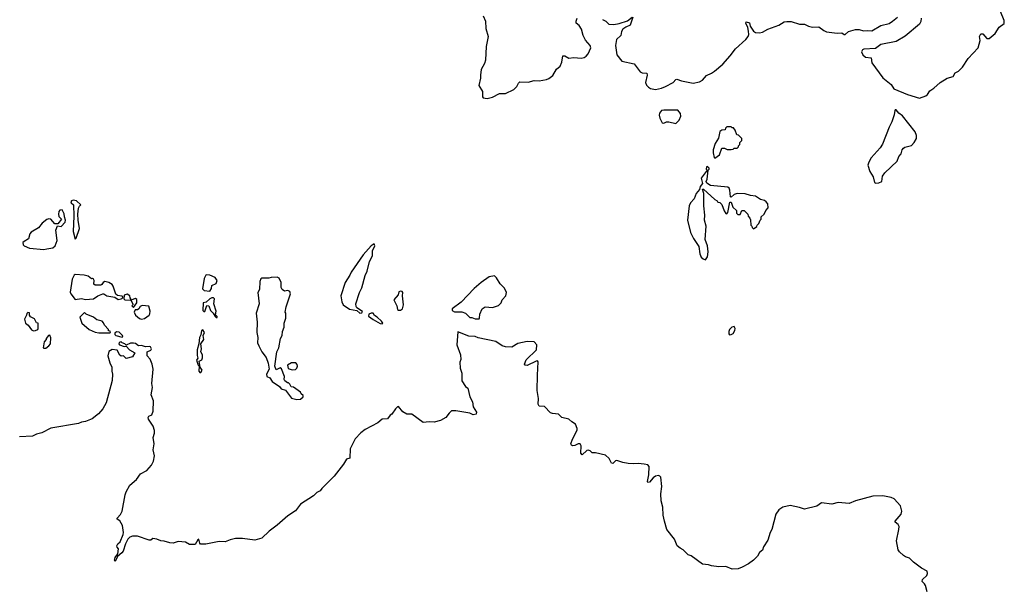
# Model space of a CAD drawing. Extents: x 2528690 to 2677062, y 911844 to 1023253.
# Tile 112 of 145: x 2626050 to 2635705, y 937239 to 942799. Entities that reach past the tile are written whole.
import ezdxf

# ---------------------------------------------------------------- set-up
doc = ezdxf.new("R2010")
doc.units = 0

msp = doc.modelspace()

# ---------------------------------------------------------------- linework, layer by layer
at = {"layer": '0CON10XD'}
for points in [[(2630595, 942837.5), (2630616.3, 942785), (2630622.3, 942712.3), (2630643.5, 942635), (2630622.7, 942535), (2630617.8, 942402.2), (2630609.2, 942370.8), (2630575, 942311.1), (2630567.2, 942255), (2630569.3, 942225), (2630551.5, 942155), (2630588.1, 942095), (2630587.5, 942045), (2630593.3, 942033.3), (2630635, 942028.5), (2630685, 942041.1), (2630755, 942076.2), (2630815, 942075.8), (2630895.6, 942115), (2630923.8, 942145), (2630941.1, 942178.9), (2630955, 942189.4), (2631035, 942186.8), (2631095, 942203.1), (2631145, 942201.5), (2631215, 942213.2), (2631237, 942223), (2631276.5, 942253.5), (2631315, 942314.3), (2631350.8, 942345), (2631365, 942383.3), (2631375, 942445.6), (2631395, 942445.4), (2631435, 942421.1), (2631485, 942428.8), (2631555, 942422.9), (2631585, 942430), (2631605, 942442.2), (2631625, 942463.3), (2631650.8, 942525), (2631643.2, 942545), (2631598.6, 942598.6), (2631574.5, 942645), (2631558.8, 942705), (2631535, 942741.4), (2631506.7, 942765), (2631506, 942785), (2631515.9, 942815)], [(2634891.2, 942815), (2634885, 942780), (2634873.3, 942755), (2634732.6, 942637.4), (2634645, 942586.7), (2634495, 942555.6), (2634442.1, 942517.9), (2634328.6, 942511.4), (2634314.2, 942505), (2634305.8, 942485), (2634318.1, 942455), (2634345, 942432.5), (2634399.2, 942425), (2634405.5, 942375), (2634515, 942230.4), (2634594.4, 942165), (2634623, 942123), (2634755.4, 942065.4), (2634875, 942029.4), (2634936.5, 942053.5), (2634951.9, 942065), (2634975, 942101.1), (2635015, 942127.3), (2635075, 942182.9), (2635145, 942225.8), (2635205, 942241.9), (2635221.7, 942278.3), (2635254.4, 942295), (2635295, 942335.7), (2635349.4, 942420.6), (2635450, 942525), (2635467.5, 942595), (2635462.5, 942635), (2635475, 942660), (2635495, 942660), (2635534.1, 942614.1), (2635555, 942614.4), (2635614.3, 942665), (2635655, 942727.5), (2635705, 942761.2), (2635705, 942792.5), (2635668.7, 942878.7)], [(2631765, 942799.5), (2631796.9, 942785), (2631826.5, 942756.5), (2631875, 942750.9), (2631928.4, 942761.6), (2632011.3, 942788.7), (2632055, 942824.4)], [(2632063.6, 942823.6), (2632035.5, 942745), (2631992.6, 942727.4), (2631964.1, 942705.9), (2631951.9, 942685), (2631946.1, 942645), (2631901.9, 942605), (2631892.8, 942545), (2631903.8, 942453.8), (2631955, 942394), (2632075, 942366.9), (2632135, 942288.6), (2632155, 942278.9), (2632201.2, 942275), (2632203.1, 942255), (2632185.6, 942185), (2632197.4, 942157.4), (2632217.4, 942137.4), (2632236.2, 942126.2), (2632285, 942114.5), (2632345, 942128.5), (2632382.5, 942145), (2632457.5, 942182.5), (2632485, 942214.3), (2632495, 942216.9), (2632539.5, 942199.5), (2632655, 942177.5), (2632715, 942189.2), (2632745, 942207.3), (2632785, 942253.4), (2632834.8, 942275.2), (2632861.8, 942295), (2632946.2, 942363.8), (2633016.2, 942443.8), (2633068, 942515), (2633169.6, 942605), (2633193.2, 942635), (2633200.9, 942655), (2633198, 942688), (2633191.3, 942721.3), (2633170.4, 942765), (2633175, 942778.6), (2633205, 942770), (2633211.9, 942735), (2633245.8, 942685.8), (2633265.3, 942675.3), (2633305, 942671.9), (2633335, 942676.1), (2633385.8, 942705), (2633495, 942745.3), (2633545, 942779.2), (2633571.9, 942781.9), (2633615, 942780.7), (2633695, 942755.9), (2633745, 942755.6), (2633785.3, 942735.3), (2633824.7, 942724.7), (2633887.6, 942727.6), (2633935, 942691.8), (2633960.8, 942680.9), (2634065, 942665.6), (2634112, 942672), (2634135, 942652.5), (2634145, 942652.5), (2634175.5, 942684.5), (2634245.5, 942704.5), (2634282.5, 942702.5), (2634325, 942689.5), (2634365, 942694.2), (2634405, 942690), (2634495, 942741.4), (2634575, 942762.9), (2634610, 942785), (2634657, 942823)], [(2632485, 941783.8), (2632515, 941813.8), (2632533.3, 941855), (2632529.8, 941879.8), (2632505, 941912), (2632365, 941914.2), (2632345, 941908), (2632324.2, 941885), (2632320.8, 941865), (2632326, 941835), (2632349.5, 941789.5), (2632365, 941786), (2632392.5, 941797.5), (2632415, 941799.4), (2632485, 941783.8)], [(2634445, 941197.5), (2634475, 941202.5), (2634502.5, 941215), (2634510, 941265), (2634532.7, 941297.3), (2634655.6, 941414.4), (2634672.3, 941457.7), (2634693.3, 941485), (2634702.5, 941525), (2634715, 941540), (2634728.3, 941551.7), (2634795, 941566.2), (2634822, 941595), (2634844.2, 941635), (2634844.2, 941665), (2634830.3, 941700.3), (2634706.8, 941856.8), (2634670, 941885), (2634645, 941916.2), (2634635, 941916.7), (2634630.5, 941909.5), (2634624.2, 941865.8), (2634602.1, 941797.9), (2634575, 941746), (2634510.6, 941579.4), (2634486.9, 941543.1), (2634400, 941445), (2634375.7, 941405), (2634365.8, 941375), (2634385, 941313.3), (2634418.8, 941258.8), (2634433.3, 941205), (2634445, 941197.5)], [(2632865, 941442.5), (2632913.6, 941476.4), (2632935, 941540), (2632961.7, 941541.7), (2632988.3, 941528.3), (2633025, 941527.5), (2633045, 941530), (2633055, 941540), (2633085, 941540), (2633100, 941555), (2633100, 941565), (2633110, 941575), (2633110, 941595), (2633130, 941615), (2633130, 941635), (2633098.3, 941668.3), (2633081.7, 941671.7), (2633067, 941717), (2633048.3, 941738.3), (2633035, 941740), (2633025, 941750), (2632985, 941750), (2632970, 941735), (2632968.3, 941721.7), (2632935, 941717.5), (2632915, 941702.5), (2632902.3, 941637.7), (2632869.2, 941585), (2632848.8, 941525), (2632848.8, 941495), (2632858.3, 941448.3), (2632865, 941442.5)], [(2632775, 940446.7), (2632794.4, 940475.6), (2632801.5, 940525), (2632792.9, 940585), (2632772, 940645), (2632782.2, 940775), (2632766, 940835), (2632769.2, 940885), (2632758, 940975), (2632760, 941095), (2632745, 941140), (2632755, 941140), (2632865, 941037.5), (2632890, 941025), (2632895, 941010), (2632916.7, 941006.7), (2632935, 940990), (2632956.4, 940926.4), (2632975, 940900), (2632985, 940897.5), (2632995, 940910), (2633015, 941010), (2633025, 941010), (2633043, 940963), (2633078.3, 940928.3), (2633080, 940905), (2633091.7, 940891.7), (2633115, 940890), (2633131.7, 940928.3), (2633155, 940930), (2633190, 940895), (2633193, 940873), (2633210, 940855), (2633217, 940837), (2633220, 940785), (2633230, 940775), (2633231.7, 940761.7), (2633245, 940750), (2633278.3, 940771.7), (2633280, 940785), (2633298.3, 940801.7), (2633310, 940835), (2633320, 940845), (2633321.7, 940868.3), (2633350, 940895), (2633365, 940930), (2633390, 940955), (2633387.5, 940995), (2633370, 941015), (2633355, 941026.7), (2633315, 941037.5), (2633265, 941068.8), (2633215, 941076.7), (2633165, 941093.3), (2633085, 941096.7), (2633055, 941087.5), (2633025, 941060), (2633020, 941065), (2633015, 941130), (2633007.9, 941147.9), (2632995, 941157.5), (2632825, 941173.8), (2632787, 941197), (2632780, 941215), (2632791.7, 941238.3), (2632800, 941325), (2632810, 941335), (2632810, 941345), (2632795, 941360), (2632785, 941357.5), (2632782.5, 941335), (2632790, 941325), (2632733.8, 941245), (2632747, 941193), (2632724.1, 941165.9), (2632717.5, 941135), (2632684.5, 941095.5), (2632662.9, 941045), (2632628.9, 941005), (2632614, 940976), (2632597.8, 940835), (2632628.2, 940715), (2632655.7, 940655.7), (2632708.6, 940578.6), (2632720.8, 940505), (2632733.5, 940473.5), (2632751.2, 940455), (2632775, 940446.7)], [(2626595, 940648), (2626605, 940658), (2626636.9, 940755), (2626621.9, 940835), (2626620.3, 940895), (2626626.4, 940953.6), (2626635, 940973.3), (2626650, 940985), (2626605.7, 941025.7), (2626575, 941030), (2626557.5, 941025), (2626550, 941015), (2626554, 941004), (2626576.7, 940985), (2626581.9, 940875), (2626573.6, 940725), (2626595, 940648)], [(2626285, 940549.2), (2626315, 940554), (2626375, 940563.3), (2626398.8, 940585), (2626416.7, 940635), (2626403, 940737), (2626421.7, 940778.3), (2626455, 940772.5), (2626496.2, 940815), (2626500, 940835), (2626488.3, 940868.3), (2626486.4, 940896.4), (2626465, 940936.7), (2626445, 940933.3), (2626435, 940920), (2626430.8, 940895), (2626435, 940870), (2626460, 940845), (2626425, 940800), (2626395, 940800), (2626355, 940846.2), (2626335, 940848.8), (2626315, 940841.2), (2626271.2, 940805), (2626235, 940760), (2626161.4, 940718.6), (2626149.5, 940700.5), (2626137.3, 940652.7), (2626092.7, 940627.3), (2626082, 940615), (2626084.2, 940595), (2626093.3, 940585), (2626145, 940560), (2626285, 940549.2)], [(2629385, 939924.2), (2629405, 939927.5), (2629411.7, 939941.7), (2629356.2, 939976.2), (2629348.2, 939988.2), (2629345.4, 940015), (2629382.9, 940127.1), (2629405, 940172.5), (2629436.5, 940293.5), (2629457.4, 940335), (2629480.9, 940429.1), (2629508.1, 940485), (2629510, 940535), (2629533.3, 940585), (2629525, 940602.5), (2629495, 940582.5), (2629417.5, 940495), (2629300, 940325), (2629286.7, 940295), (2629240, 940225), (2629197.5, 940095), (2629207.5, 940035), (2629222.5, 940005), (2629285, 939964.2), (2629355, 939950), (2629385, 939924.2)], [(2627015, 940057.5), (2627045, 940063.3), (2627058.3, 940071.7), (2627060, 940085), (2627051.7, 940091.7), (2627007.5, 940097.5), (2626991.2, 940111.2), (2626965, 940190), (2626955, 940203.8), (2626925, 940223.3), (2626885, 940233.3), (2626867.5, 940225), (2626856.4, 940203.6), (2626845, 940197.5), (2626788.3, 940198.3), (2626777.5, 940207.5), (2626780, 940245), (2626775, 940256.7), (2626765, 940262.5), (2626755, 940260), (2626720, 940285), (2626683.6, 940296.4), (2626595, 940303.3), (2626585, 940296.7), (2626563.4, 940256.6), (2626545, 940130), (2626552.4, 940112.4), (2626595, 940058.8), (2626655, 940067.5), (2626695, 940057.5), (2626775, 940063.8), (2626816.4, 940093.6), (2626865, 940112.5), (2626875, 940112.5), (2626904, 940094), (2626981.7, 940081.7), (2627015, 940057.5)], [(2627915, 940140.8), (2627932, 940165), (2627933.8, 940196.2), (2627976.4, 940213.6), (2627986.7, 940245), (2627965, 940273.3), (2627915, 940297.8), (2627885, 940300.8), (2627874.4, 940295.6), (2627859.4, 940265), (2627843.4, 940163.4), (2627857.5, 940145), (2627915, 940140.8)], [(2628768.3, 939078.3), (2628805, 939080), (2628830, 939105), (2628828.3, 939118.3), (2628810, 939135), (2628805, 939150), (2628735, 939200), (2628711.7, 939201.7), (2628699.3, 939229.3), (2628685, 939240), (2628675, 939240), (2628650.7, 939260.7), (2628642.5, 939275), (2628647.5, 939305), (2628617.5, 939377.5), (2628605, 939390), (2628565, 939370), (2628552.5, 939405), (2628572.5, 939545), (2628590, 939585), (2628607.5, 939675), (2628622.5, 939705), (2628627.5, 939745), (2628641.7, 939788.3), (2628642.5, 939825), (2628660, 939875), (2628660, 939925), (2628652.5, 939935), (2628663.6, 939986.4), (2628706.2, 940113.8), (2628697.5, 940135), (2628680, 940145), (2628645, 940140), (2628622.5, 940155), (2628613.9, 940173.9), (2628613.8, 940225), (2628595.8, 940265.8), (2628575, 940276.7), (2628515, 940273.3), (2628493.9, 940266.1), (2628425, 940266.2), (2628415, 940260), (2628406.2, 940235), (2628402, 940155), (2628383.8, 940125), (2628398.8, 940015), (2628368.1, 939925), (2628378, 939835), (2628376, 939735), (2628384, 939685), (2628383.3, 939635), (2628395, 939602.5), (2628423.9, 939543.9), (2628468.3, 939488.3), (2628487.5, 939435), (2628497.5, 939375), (2628469.2, 939325), (2628474, 939305), (2628501.7, 939291.7), (2628525, 939253.3), (2628596.4, 939206.4), (2628615, 939183.3), (2628655, 939170), (2628715, 939092.5), (2628768.3, 939078.3)], [(2630515, 939867.5), (2630555, 939870), (2630560, 939875), (2630562.5, 939915), (2630583.6, 939966.4), (2630615, 939987.5), (2630685, 939980), (2630745, 940000), (2630770, 940025), (2630780, 940055), (2630817, 940093), (2630822.5, 940125), (2630805, 940167.5), (2630760.7, 940210.7), (2630725, 940270), (2630705, 940290), (2630655, 940280), (2630575, 940223.3), (2630505.8, 940165), (2630378.6, 940031.4), (2630291.2, 939965), (2630291.2, 939951.2), (2630315, 939937.5), (2630385, 939937.5), (2630420, 939925), (2630465, 939882.5), (2630485, 939882.5), (2630515, 939867.5)], [(2629785, 939952.5), (2629802.5, 939965), (2629813.3, 940005), (2629802.5, 940095), (2629808, 940125), (2629800, 940135), (2629785, 940140), (2629768.3, 940131.7), (2629760, 940105), (2629719.4, 940055), (2629748.8, 939995), (2629755, 939960), (2629765, 939952.5), (2629785, 939952.5)], [(2627140, 940050), (2627140, 940065), (2627133, 940073), (2627130, 940095), (2627105, 940110), (2627075, 940100), (2627070, 940065), (2627080, 940055), (2627135, 940050), (2627140, 940050)], [(2627165, 939980), (2627197.5, 940025), (2627197, 940057), (2627185, 940067.5), (2627140, 940050), (2627160, 940015), (2627160, 940005), (2627150, 939995), (2627165, 939980)], [(2627985, 939880), (2627985, 939890), (2627968.3, 939908.3), (2627976.7, 939945), (2627953.3, 940015), (2627960, 940065), (2627950, 940075), (2627935, 940074), (2627915, 940065.7), (2627878.8, 940031.2), (2627850, 940025), (2627845, 939950), (2627855, 939940), (2627865, 939940), (2627885, 940000), (2627905, 939996.7), (2627921.2, 939951.2), (2627947.5, 939925), (2627965, 939890), (2627975, 939880), (2627985, 939880)], [(2627245, 939865.8), (2627275, 939872), (2627320.8, 939905), (2627327.3, 939917.3), (2627328, 939945), (2627315, 939992.5), (2627251.7, 939998.3), (2627230.7, 939989.3), (2627216.7, 939965), (2627205, 939957.5), (2627181.7, 939958.3), (2627173.8, 939935), (2627184.5, 939904.5), (2627225, 939872.5), (2627245, 939865.8)], [(2626185, 939751.2), (2626205, 939753.3), (2626226.4, 939763.6), (2626232.5, 939775), (2626230, 939825), (2626215, 939830), (2626195, 939870), (2626157, 939887), (2626147.5, 939905), (2626146.1, 939926.1), (2626128.3, 939931.7), (2626118.3, 939921.7), (2626117.5, 939905), (2626096.7, 939865), (2626106.1, 939826.1), (2626132.5, 939805), (2626165, 939761.2), (2626185, 939751.2)], [(2626935, 939732.5), (2626940, 939735), (2626938.3, 939748.3), (2626921.7, 939751.7), (2626920, 939765), (2626880, 939805), (2626870.7, 939830.7), (2626857.5, 939845), (2626805, 939858.8), (2626772.5, 939885), (2626700, 939915), (2626685, 939930), (2626640, 939885), (2626659.2, 939825), (2626731.2, 939765), (2626789.5, 939739.5), (2626825, 939732.5), (2626935, 939732.5)], [(2629605, 939820), (2629610, 939825), (2629596.4, 939846.4), (2629555.5, 939885), (2629530, 939900), (2629515, 939924.2), (2629497.5, 939925), (2629472.5, 939915), (2629471.2, 939895), (2629515, 939862), (2629585, 939823.8), (2629605, 939820)], [(2627825, 939342.5), (2627838.8, 939365), (2627820, 939395), (2627810, 939455), (2627835, 939467.5), (2627843, 939487), (2627841.2, 939515), (2627826.7, 939545), (2627833.3, 939575), (2627827.5, 939625), (2627856.7, 939665), (2627847.5, 939705), (2627862.5, 939735), (2627845, 939760), (2627833.3, 939755), (2627827.5, 939712.5), (2627813.8, 939685), (2627807.5, 939625), (2627789.2, 939565), (2627789.5, 939509.5), (2627797.5, 939482.5), (2627783.3, 939465), (2627800, 939415), (2627810, 939405), (2627806.7, 939355), (2627815, 939342.5), (2627825, 939342.5)], [(2633011.7, 939711.7), (2633025, 939714), (2633045, 939726.2), (2633062.5, 939755), (2633065.7, 939775), (2633055, 939793.3), (2633032.7, 939787.3), (2633010, 939765), (2633002.5, 939745), (2633003, 939723), (2633011.7, 939711.7)], [(2634948.8, 937195), (2634931.3, 937255), (2634922.8, 937272.8), (2634900, 937295), (2634902.7, 937315), (2634945.6, 937355), (2634951.9, 937375), (2634948.5, 937395), (2634894.3, 937424.3), (2634815, 937486), (2634775.1, 937525.1), (2634735, 937536.8), (2634715, 937549.5), (2634676.3, 937585), (2634665.7, 937605.7), (2634646.4, 937695), (2634671.7, 937805), (2634673, 937835), (2634665, 937852.2), (2634636.2, 937875), (2634636.2, 937885), (2634693.8, 937955), (2634698.5, 937985), (2634687.5, 938035), (2634623.9, 938103.9), (2634595, 938119.5), (2634515.3, 938134.7), (2634415, 938130.4), (2634245, 938087.1), (2634185, 938059.5), (2634075, 938070), (2634015, 938053.1), (2633913.9, 938066.1), (2633865, 938034.3), (2633745, 938004), (2633695, 938020.6), (2633605, 938038.9), (2633534, 938024), (2633495, 937997.8), (2633465.4, 937955), (2633426.9, 937805), (2633410, 937775), (2633385, 937700.6), (2633342.9, 937635), (2633335, 937603.8), (2633305, 937578.8), (2633284.2, 937545), (2633246.2, 937505), (2633195, 937467.5), (2633133.7, 937436.3), (2633095, 937419.4), (2633035, 937417.1), (2632975, 937442.9), (2632905, 937440.4), (2632835, 937448.6), (2632805, 937460), (2632745, 937464.4), (2632635.6, 937545.6), (2632605, 937556), (2632555.6, 937605.6), (2632525, 937621.4), (2632498, 937645), (2632470.7, 937710.7), (2632395.8, 937805), (2632372.7, 937885), (2632360.4, 937945), (2632356.7, 938025), (2632341.4, 938085), (2632337.9, 938155), (2632345.3, 938224.7), (2632336.5, 938316.5), (2632328.1, 938328.1), (2632315, 938332.5), (2632285, 938327), (2632260.3, 938309.7), (2632225, 938268.5), (2632210, 938265), (2632205.6, 938275), (2632218.9, 938341.1), (2632223.1, 938423.1), (2632208.5, 938438.5), (2632175, 938445.5), (2632115, 938452.4), (2632065, 938447.2), (2632015, 938450.7), (2631965, 938459.5), (2631905, 938480.5), (2631892.2, 938477.8), (2631865, 938450), (2631854, 938454), (2631828.9, 938498.9), (2631795, 938534), (2631695, 938556.6), (2631665, 938556.4), (2631644.6, 938575), (2631625, 938583.4), (2631611, 938579), (2631564, 938535), (2631552.7, 938552.7), (2631556, 938625), (2631546.2, 938645), (2631525, 938645.3), (2631495, 938626.9), (2631475, 938623.3), (2631461.2, 938631.2), (2631455.4, 938645), (2631470.8, 938689.2), (2631515, 938776.7), (2631515.4, 938795), (2631500.9, 938835), (2631465, 938858.2), (2631435, 938887.2), (2631365, 938902.8), (2631334, 938934), (2631275, 938939.6), (2631255, 938947.6), (2631195, 939010.3), (2631142.2, 939012.2), (2631133.3, 939033.3), (2631138.2, 939088.2), (2631125.4, 939165), (2631126, 939316), (2631135, 939446.2), (2631126, 939456), (2631113.8, 939455), (2631025, 939411.9), (2631006.7, 939415), (2631000.8, 939425), (2631015, 939465.8), (2631119.2, 939565), (2631120.4, 939615), (2631095, 939644.4), (2631025, 939645.5), (2630935, 939625.6), (2630875, 939592.5), (2630813, 939593), (2630780, 939605), (2630717.5, 939645), (2630545, 939682.5), (2630515, 939694), (2630455, 939700), (2630345, 939740), (2630336.1, 939613.9), (2630373.8, 939515), (2630375, 939470), (2630366.7, 939445), (2630368.8, 939385), (2630386.2, 939335), (2630385, 939260), (2630422.5, 939205), (2630445, 939190), (2630463.3, 939105), (2630490, 939055), (2630496.2, 939005), (2630528.6, 938955), (2630526.8, 938933.2), (2630495, 938926.5), (2630465, 938942.9), (2630325, 938966.2), (2630285, 938966.2), (2630260, 938945), (2630229.1, 938900.9), (2630177.8, 938872.2), (2630115, 938856.2), (2630065, 938859.4), (2630005, 938851.4), (2629895, 938933.8), (2629845, 938933.3), (2629806.4, 938956.4), (2629765, 939010), (2629755, 939007.5), (2629735, 938987.5), (2629700, 938935), (2629682.5, 938925), (2629655, 938890), (2629605, 938886.2), (2629561.1, 938848.9), (2629436.2, 938783.8), (2629395, 938751.5), (2629338.7, 938691.3), (2629292, 938595), (2629286, 938505), (2629255, 938494.4), (2629226.4, 938445), (2629133, 938327), (2629012.8, 938207.2), (2628995, 938182.7), (2628963.1, 938166.9), (2628930, 938135), (2628805, 938053.1), (2628755, 937988.8), (2628680.3, 937939.7), (2628575, 937846.2), (2628495, 937789.5), (2628425, 937720), (2628355, 937700.6), (2628235, 937717.8), (2628165, 937716.9), (2628115, 937704.4), (2628065, 937683.3), (2628005, 937687.8), (2627875, 937662.5), (2627822.5, 937662.5), (2627815, 937670), (2627805, 937710), (2627795, 937703.3), (2627771.1, 937658.9), (2627715, 937656.2), (2627675, 937681.2), (2627605, 937686.2), (2627555, 937672.2), (2627523.3, 937673.3), (2627465, 937691.2), (2627435, 937693.3), (2627395, 937711.2), (2627355, 937716.7), (2627335, 937701.2), (2627318.6, 937701.4), (2627205, 937740.6), (2627155, 937739.6), (2627129.8, 937730.2), (2627111.3, 937708.7), (2627087.8, 937665), (2627065, 937593.8), (2627051.2, 937575), (2627008.3, 937541.7), (2626985, 937490), (2626978.8, 937505), (2626985, 937530), (2627013, 937567), (2627017.5, 937615), (2627005, 937630), (2627003.3, 937645), (2627013.3, 937665), (2627036.2, 937685), (2627064.5, 937755.5), (2627069.2, 937775), (2627058, 937845), (2627030.5, 937890.5), (2627006.2, 937905), (2627004.2, 937915), (2627038.9, 937951.1), (2627056.2, 937983.8), (2627084.5, 938145), (2627095, 938173.3), (2627130.5, 938239.5), (2627196.7, 938295), (2627235, 938350.8), (2627296.4, 938383.6), (2627342.9, 938435), (2627362.5, 938475), (2627370.5, 938525), (2627358.2, 938585), (2627367.1, 938645), (2627358.8, 938705), (2627371.7, 938748.3), (2627372.4, 938775), (2627358.4, 938818.4), (2627313.1, 938885), (2627308, 938902), (2627315, 938913.8), (2627345, 938926.7), (2627358.9, 938965), (2627360.4, 939065), (2627339.4, 939125), (2627350.5, 939195), (2627346.2, 939236.2), (2627358.5, 939375), (2627348.6, 939425), (2627329.2, 939475), (2627300, 939505), (2627300, 939545), (2627335, 939560), (2627342.5, 939575), (2627333, 939593), (2627325, 939597.5), (2627283.9, 939593.9), (2627245, 939606.2), (2627215, 939603.8), (2627187, 939627), (2627165, 939631.2), (2627135, 939630), (2627095, 939610), (2627080, 939625), (2627053.3, 939633.3), (2627045, 939642.5), (2627025, 939637.5), (2627023.3, 939625), (2627030, 939615), (2627075, 939597.5), (2627095, 939600), (2627127.5, 939565), (2627180, 939535), (2627155, 939497.5), (2627095, 939480), (2627067, 939507), (2627045, 939502.5), (2627032.3, 939512.3), (2627005, 939560), (2626955, 939568.8), (2626923, 939547), (2626915.7, 939505), (2626935, 939437.5), (2626953.9, 939396.1), (2626952.5, 939355), (2626960, 939325), (2626955.5, 939264.5), (2626899.1, 939045), (2626864.7, 938985.3), (2626821.8, 938938.2), (2626759.9, 938890.1), (2626695, 938864.2), (2626655, 938857.8), (2626625, 938842.2), (2626355, 938798.4), (2626268.5, 938751.5), (2626215, 938738.1), (2626175, 938717.5), (2626048.8, 938711.2)], [(2626285, 939580), (2626305, 939582.5), (2626335, 939603.3), (2626352.5, 939625), (2626356.4, 939683.6), (2626345, 939710), (2626333.6, 939706.4), (2626310, 939675), (2626310, 939665), (2626288.3, 939641.7), (2626280, 939585), (2626285, 939580)], [(2627055, 939690), (2627060, 939695), (2627057.5, 939705), (2627025, 939736.7), (2626998.3, 939741.7), (2626983, 939727), (2626982.5, 939715), (2626993.9, 939703.9), (2627055, 939690)], [(2628720.5, 939370.5), (2628755, 939373.8), (2628766.1, 939383.9), (2628773.3, 939405), (2628770.7, 939420.7), (2628756.1, 939436.1), (2628715, 939436.2), (2628677.5, 939415), (2628683.3, 939383.3), (2628720.5, 939370.5)]]:
    msp.add_lwpolyline(points, dxfattribs=at)

doc.saveas('drawing.dxf')
